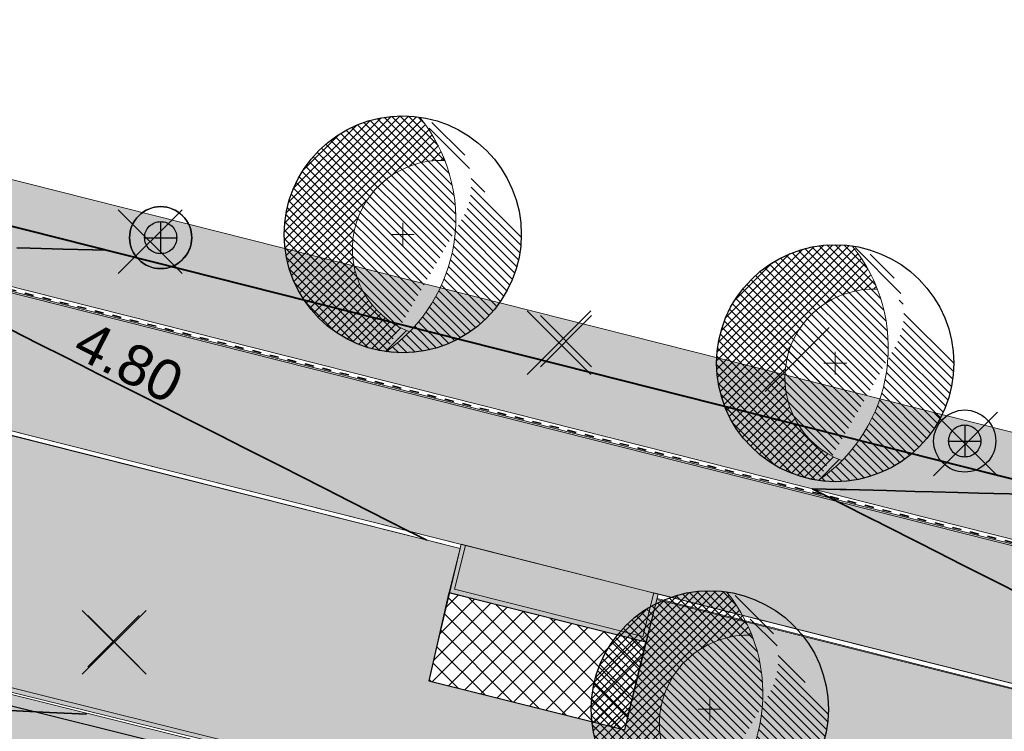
# Model space of a CAD drawing. Header units: metres. Extents: x 538891 to 1080079, y 6588829 to 13178720.
# Tile 241 of 256: x 539701 to 539723, y 6589369 to 6589385. Entities that reach past the tile are written whole.
import ezdxf

# ---------------------------------------------------------------- set-up
doc = ezdxf.new("R2010")
doc.units = ezdxf.units.M
doc.header["$LTSCALE"] = 0.4
doc.linetypes.add('#9_VIA31', pattern=[1, 0.5, -0.5])
doc.layers.add('KOLDE PST', color=7, linetype='Continuous')
doc.styles.add('Swis721 Lt BT', font='swissl.ttf')

# ---------------------------------------------------------------- blocks, each defined once
blk = doc.blocks.new('#9_019061_PP_TL (2D)')
at = {"linetype": 'Continuous', "lineweight": 0, "true_color": 0xd6d6d6}
h = blk.add_hatch(color=254, dxfattribs=at)
h.paths.add_polyline_path([(538956.619, 6589596.418), (538956.399, 6589594.931), (538955.557, 6589591.017), (538954.133, 6589584.398), (538946.055, 6589550.904), (538946.132, 6589549.477), (538946.401, 6589548.074), (538946.857, 6589546.721), (538947.493, 6589545.441), (538948.296, 6589544.26), (538949.252, 6589543.199), (538950.343, 6589542.276), (538951.549, 6589541.511), (538969.575, 6589536.753), (538970.396, 6589536.527), (538971.211, 6589536.284), (538972.021, 6589536.023), (538972.826, 6589535.745), (538973.624, 6589535.451), (538974.416, 6589535.139), (538975.201, 6589534.81), (538975.979, 6589534.465), (538985.315, 6589530.203), (538985.898, 6589529.944), (538986.487, 6589529.698), (538987.081, 6589529.464), (538987.68, 6589529.243), (538988.283, 6589529.035), (538988.891, 6589528.839), (538989.502, 6589528.657), (538990.118, 6589528.487), (539013.921, 6589522.205), (539014.577, 6589522.037), (539015.238, 6589521.891), (539015.904, 6589521.768), (539016.573, 6589521.667), (539017.246, 6589521.589), (539017.92, 6589521.534), (539018.597, 6589521.501), (539019.273, 6589521.492), (539025.962, 6589521.511), (539026.834, 6589521.504), (539027.707, 6589521.478), (539028.578, 6589521.433), (539029.449, 6589521.369), (539030.318, 6589521.285), (539031.184, 6589521.183), (539032.049, 6589521.063), (539032.91, 6589520.923), (539044.818, 6589518.86), (539077.297, 6589513.225), (539077.296, 6589513.225), (539079.024, 6589512.918), (539080.749, 6589512.595), (539082.472, 6589512.256), (539084.191, 6589511.902), (539085.907, 6589511.533), (539087.62, 6589511.149), (539089.329, 6589510.749), (539091.034, 6589510.334), (539276.906, 6589464.221), (539339.994, 6589448.57), (539463.228, 6589417.997), (539592.906, 6589386.497), (539593.492, 6589386.288), (539594.022, 6589385.963), (539594.474, 6589385.536), (539594.828, 6589385.025), (539595.069, 6589384.452), (539595.187, 6589383.841), (539595.176, 6589383.219), (539595.038, 6589382.613), (539593.526, 6589378.182), (539596.74, 6589377.664), (539598.091, 6589381.525), (539598.409, 6589382.215), (539598.853, 6589382.833), (539599.405, 6589383.356), (539600.045, 6589383.765), (539600.751, 6589384.046), (539601.498, 6589384.189), (539602.258, 6589384.188), (539603.005, 6589384.044), (539622.839, 6589379.226), (539623.37, 6589379.093), (539623.9, 6589378.953), (539624.427, 6589378.805), (539624.953, 6589378.65), (539625.476, 6589378.489), (539625.997, 6589378.32), (539626.516, 6589378.144), (539627.032, 6589377.96), (539648.614, 6589370.134), (539669.021, 6589365.177), (539681.019, 6589364.914), (539681.156, 6589364.909), (539681.293, 6589364.901), (539681.429, 6589364.888), (539681.565, 6589364.872), (539681.701, 6589364.852), (539681.836, 6589364.829), (539681.97, 6589364.802), (539682.103, 6589364.771), (539700.86, 6589360.159), (539822.143, 6589329.985), (539839.249, 6589325.729), (539975.191, 6589291.908), (539998.095, 6589286.21), (540004.498, 6589284.617), (540014.909, 6589282.027), (540081.531, 6589265.452), (540091.239, 6589263.039), (540093.086, 6589262.702), (540094.957, 6589262.539), (540096.835, 6589262.552), (540098.704, 6589262.742), (540100.546, 6589263.105), (540102.346, 6589263.64), (540104.088, 6589264.342), (540105.757, 6589265.204), (540119.545, 6589273.167), (540135.021, 6589282.105), (540150.081, 6589290.803), (540150.8, 6589291.121), (540151.567, 6589291.295), (540152.353, 6589291.318), (540153.129, 6589291.189), (540153.866, 6589290.913), (540154.535, 6589290.499), (540155.112, 6589289.965), (540155.575, 6589289.329), (540156.315, 6589288.29), (540147.173, 6589305.886), (540145.5, 6589308.993), (540145.786, 6589308.19), (540145.939, 6589307.352), (540145.956, 6589306.5), (540145.835, 6589305.656), (540145.581, 6589304.843), (540145.199, 6589304.081), (540144.7, 6589303.39), (540144.097, 6589302.789), (540139.373, 6589298.966), (540138.753, 6589298.472), (540138.125, 6589297.988), (540137.49, 6589297.514), (540136.847, 6589297.051), (540136.197, 6589296.597), (540135.54, 6589296.154), (540134.875, 6589295.721), (540134.204, 6589295.299), (540108.475, 6589279.397), (540107.332, 6589278.725), (540106.161, 6589278.104), (540104.963, 6589277.536), (540103.741, 6589277.021), (540102.498, 6589276.561), (540101.236, 6589276.155), (540099.957, 6589275.807), (540098.663, 6589275.515), (540097.17, 6589275.246), (540095.667, 6589275.043), (540094.156, 6589274.907), (540092.641, 6589274.838), (540091.124, 6589274.835), (540089.608, 6589274.9), (540088.097, 6589275.031), (540086.593, 6589275.228), (540086.013, 6589275.334), (540071.045, 6589278.067), (540070.735, 6589278.133), (540045.334, 6589284.453), (540008.507, 6589293.615), (539981.797, 6589300.261), (539962.634, 6589305.028), (539854.991, 6589331.808), (539839.266, 6589335.721), (539795.802, 6589346.534), (539779.961, 6589350.475), (539747.852, 6589358.464), (539745.864, 6589358.958), (539683.743, 6589374.413), (539643.801, 6589384.116), (539626.573, 6589388.301), (539624.471, 6589388.811), (539620.584, 6589389.756), (539620.043, 6589389.891), (539619.504, 6589390.034), (539618.967, 6589390.184), (539618.432, 6589390.342), (539617.899, 6589390.508), (539617.369, 6589390.68), (539616.841, 6589390.861), (539616.316, 6589391.048), (539594.781, 6589398.905), (539574.375, 6589403.862), (539564.616, 6589406.232), (539550.32, 6589406.917), (539550.201, 6589406.924), (539550.082, 6589406.934), (539549.964, 6589406.946), (539549.846, 6589406.962), (539549.728, 6589406.98), (539549.611, 6589407.002), (539549.495, 6589407.026), (539549.379, 6589407.052), (539480.217, 6589423.853), (539479.286, 6589424.179), (539478.438, 6589424.681), (539477.705, 6589425.34), (539477.115, 6589426.131), (539476.692, 6589427.021), (539476.451, 6589427.978), (539476.404, 6589428.963), (539476.55, 6589429.938), (539476.921, 6589431.417), (539476.937, 6589431.486), (539476.954, 6589431.554), (539476.971, 6589431.622), (539476.989, 6589431.69), (539477.007, 6589431.758), (539477.025, 6589431.826), (539477.044, 6589431.894), (539477.062, 6589431.962), (539470.257, 6589433.641), (539470.218, 6589433.48), (539469.749, 6589431.55), (539469.425, 6589430.622), (539468.924, 6589429.776), (539468.268, 6589429.044), (539467.481, 6589428.454), (539466.594, 6589428.03), (539465.642, 6589427.787), (539464.66, 6589427.736), (539463.687, 6589427.878), (539425.886, 6589437.255), (539382.408, 6589445.676), (539380.499, 6589446.052), (539378.593, 6589446.44), (539376.689, 6589446.841), (539374.788, 6589447.254), (539372.89, 6589447.68), (539370.994, 6589448.117), (539369.102, 6589448.568), (539367.212, 6589449.03), (539341.679, 6589455.364), (539278.592, 6589471.015), (539243.813, 6589479.643), (539240.016, 6589480.586), (539092.72, 6589517.128), (539090.954, 6589517.558), (539089.184, 6589517.972), (539087.41, 6589518.37), (539085.633, 6589518.752), (539083.852, 6589519.119), (539082.069, 6589519.469), (539080.282, 6589519.804), (539078.492, 6589520.122), (539055.024, 6589524.192), (539045.026, 6589525.939), (539044.509, 6589526.046), (539043.994, 6589526.159), (539043.481, 6589526.279), (539042.969, 6589526.406), (539042.459, 6589526.54), (539041.95, 6589526.68), (539041.444, 6589526.827), (539040.939, 6589526.981), (539020.283, 6589533.423), (539020.124, 6589533.472), (539019.966, 6589533.52), (539019.806, 6589533.567), (539019.647, 6589533.614), (539019.487, 6589533.659), (539019.327, 6589533.704), (539019.167, 6589533.748), (539019.007, 6589533.79), (539001.446, 6589538.425), (539000.921, 6589538.556), (539000.392, 6589538.673), (538999.861, 6589538.775), (538999.327, 6589538.863), (538998.79, 6589538.937), (538998.252, 6589538.996), (538997.713, 6589539.04), (538997.172, 6589539.07), (538990.901, 6589539.331), (538989.82, 6589539.39), (538988.74, 6589539.479), (538987.664, 6589539.597), (538986.592, 6589539.744), (538985.523, 6589539.92), (538984.46, 6589540.125), (538983.403, 6589540.358), (538982.352, 6589540.621), (538976.477, 6589542.171), (538972.357, 6589543.376), (538966.367, 6589545.17), (538965.446, 6589545.541), (538964.553, 6589545.974), (538963.693, 6589546.469), (538962.869, 6589547.022), (538962.085, 6589547.631), (538961.346, 6589548.293), (538960.654, 6589549.004), (538960.014, 6589549.763), (538959.541, 6589550.426), (538959.111, 6589551.118), (538958.725, 6589551.837), (538958.386, 6589552.578), (538958.095, 6589553.339), (538957.853, 6589554.117), (538957.66, 6589554.909), (538957.518, 6589555.711), (538957.352, 6589556.833), (538957.228, 6589557.96), (538957.145, 6589559.091), (538957.105, 6589560.224), (538957.106, 6589561.358), (538957.15, 6589562.491), (538957.235, 6589563.621), (538957.363, 6589564.748), (538957.418, 6589565.229), (538957.476, 6589565.71), (538957.537, 6589566.19), (538957.6, 6589566.67), (538957.666, 6589567.15), (538957.735, 6589567.629), (538957.806, 6589568.108), (538957.881, 6589568.587), (538959.079, 6589575.298), (538962.064, 6589589.129), (538963.31, 6589594.998), (538960.215, 6589595.655)])
h.paths.add_polyline_path([(540045.416, 6589280.49), (540045.226, 6589280.442), (540045.049, 6589280.358), (540044.892, 6589280.241), (540044.76, 6589280.095), (540044.66, 6589279.927), (540044.594, 6589279.742), (540044.546, 6589279.548), (540044.517, 6589279.354), (540044.527, 6589279.159), (540044.575, 6589278.968), (540044.659, 6589278.791), (540044.776, 6589278.634), (540044.922, 6589278.503), (540045.09, 6589278.402), (540045.275, 6589278.336), (540051.097, 6589276.888), (540051.291, 6589276.859), (540051.487, 6589276.869), (540051.677, 6589276.917), (540051.854, 6589277.001), (540052.012, 6589277.118), (540052.143, 6589277.264), (540052.244, 6589277.432), (540052.309, 6589277.617), (540052.358, 6589277.811), (540052.386, 6589278.005), (540052.376, 6589278.201), (540052.328, 6589278.391), (540052.244, 6589278.568), (540052.127, 6589278.725), (540051.982, 6589278.857), (540051.813, 6589278.957), (540051.629, 6589279.023), (540045.806, 6589280.471), (540045.612, 6589280.5)])
h.paths.add_polyline_path([(540147.292, 6589298.631), (540147.101, 6589298.587), (540146.923, 6589298.506), (540141.727, 6589295.505), (540141.568, 6589295.391), (540141.434, 6589295.248), (540141.33, 6589295.081), (540141.261, 6589294.898), (540141.229, 6589294.704), (540141.236, 6589294.508), (540141.28, 6589294.317), (540141.361, 6589294.139), (540141.475, 6589293.98), (540141.618, 6589293.846), (540141.785, 6589293.742), (540141.968, 6589293.673), (540142.162, 6589293.641), (540142.358, 6589293.648), (540142.549, 6589293.692), (540142.727, 6589293.773), (540147.923, 6589296.774), (540148.082, 6589296.888), (540148.216, 6589297.031), (540148.32, 6589297.198), (540148.389, 6589297.381), (540148.421, 6589297.575), (540148.414, 6589297.77), (540148.37, 6589297.961), (540148.289, 6589298.14), (540148.174, 6589298.299), (540148.031, 6589298.433), (540147.865, 6589298.537), (540147.681, 6589298.606), (540147.488, 6589298.638)])
h.paths.add_polyline_path([(539856.185, 6589327.595), (539856.05, 6589327.565), (539855.923, 6589327.511), (539855.808, 6589327.435), (539855.709, 6589327.338), (539855.629, 6589327.225), (539855.571, 6589327.1), (539855.538, 6589326.966), (539855.529, 6589326.828), (539855.546, 6589326.691), (539855.588, 6589326.559), (539855.653, 6589326.437), (539855.74, 6589326.329), (539855.845, 6589326.239), (539855.965, 6589326.17), (539856.696, 6589325.841), (539857.433, 6589325.526), (539858.176, 6589325.226), (539858.925, 6589324.94), (539859.68, 6589324.668), (539860.439, 6589324.411), (539861.203, 6589324.168), (539861.972, 6589323.94), (539925.828, 6589308.054), (539926.022, 6589308.025), (539926.217, 6589308.035), (539926.407, 6589308.083), (539926.585, 6589308.167), (539926.742, 6589308.284), (539926.873, 6589308.43), (539926.974, 6589308.598), (539927.04, 6589308.783), (539927.088, 6589308.977), (539927.116, 6589309.171), (539927.106, 6589309.367), (539927.058, 6589309.557), (539926.974, 6589309.734), (539926.857, 6589309.891), (539926.712, 6589310.022), (539926.543, 6589310.123), (539926.359, 6589310.189), (539856.46, 6589327.579), (539856.323, 6589327.6)])
h.paths.add_polyline_path([(539798.462, 6589341.956), (539798.327, 6589341.926), (539798.2, 6589341.872), (539798.085, 6589341.795), (539797.986, 6589341.699), (539797.906, 6589341.586), (539797.849, 6589341.461), (539797.815, 6589341.327), (539797.806, 6589341.189), (539797.823, 6589341.051), (539797.865, 6589340.92), (539797.931, 6589340.798), (539798.017, 6589340.69), (539798.122, 6589340.6), (539798.242, 6589340.531), (539798.973, 6589340.202), (539799.71, 6589339.887), (539800.454, 6589339.587), (539801.203, 6589339.3), (539801.957, 6589339.029), (539802.716, 6589338.771), (539803.481, 6589338.529), (539804.249, 6589338.301), (539819.106, 6589334.605), (539819.32, 6589334.574), (539819.535, 6589334.585), (539819.744, 6589334.637), (539819.939, 6589334.73), (539820.112, 6589334.859), (539820.257, 6589335.019), (539820.367, 6589335.204), (539820.439, 6589335.407), (539820.471, 6589335.62), (539820.46, 6589335.836), (539820.407, 6589336.045), (539820.315, 6589336.239), (539820.186, 6589336.412), (539820.026, 6589336.557), (539819.841, 6589336.668), (539819.638, 6589336.74), (539798.737, 6589341.94), (539798.601, 6589341.961)])
h.paths.add_polyline_path([(539755.286, 6589352.671), (539755.096, 6589352.623), (539754.919, 6589352.539), (539754.762, 6589352.422), (539754.63, 6589352.277), (539754.53, 6589352.109), (539754.464, 6589351.924), (539754.416, 6589351.73), (539754.387, 6589351.536), (539754.397, 6589351.34), (539754.445, 6589351.15), (539754.529, 6589350.973), (539754.646, 6589350.816), (539754.792, 6589350.684), (539754.96, 6589350.584), (539755.145, 6589350.518), (539760.967, 6589349.069), (539761.161, 6589349.041), (539761.357, 6589349.051), (539761.547, 6589349.099), (539761.724, 6589349.183), (539761.881, 6589349.3), (539762.013, 6589349.445), (539762.113, 6589349.614), (539762.179, 6589349.798), (539762.227, 6589349.992), (539762.256, 6589350.186), (539762.246, 6589350.382), (539762.198, 6589350.572), (539762.114, 6589350.749), (539761.997, 6589350.907), (539761.851, 6589351.038), (539761.683, 6589351.138), (539761.498, 6589351.204), (539755.676, 6589352.653), (539755.482, 6589352.681)])
h.paths.add_polyline_path([(539642.542, 6589380.476), (539642.333, 6589380.422), (539642.139, 6589380.329), (539641.967, 6589380.199), (539641.823, 6589380.038), (539641.714, 6589379.853), (539641.642, 6589379.649), (539641.612, 6589379.436), (539641.624, 6589379.22), (539641.678, 6589379.011), (539641.772, 6589378.817), (539641.902, 6589378.645), (539642.062, 6589378.501), (539642.248, 6589378.392), (539642.452, 6589378.321), (539681.41, 6589368.857), (539681.548, 6589368.837), (539681.688, 6589368.843), (539681.825, 6589368.874), (539681.953, 6589368.931), (539682.068, 6589369.01), (539682.166, 6589369.11), (539682.245, 6589369.226), (539682.3, 6589369.354), (539682.331, 6589369.491), (539682.336, 6589369.631), (539682.314, 6589369.769), (539682.268, 6589369.901), (539682.197, 6589370.022), (539682.106, 6589370.128), (539681.996, 6589370.215), (539681.872, 6589370.28), (539680.245, 6589370.933), (539679.455, 6589371.235), (539678.659, 6589371.524), (539677.858, 6589371.799), (539677.053, 6589372.061), (539676.244, 6589372.31), (539675.43, 6589372.544), (539674.613, 6589372.765), (539673.792, 6589372.971), (539642.971, 6589380.458), (539642.757, 6589380.488)])
h.paths.add_polyline_path([(539565.669, 6589399.152), (539565.501, 6589399.089), (539565.354, 6589398.987), (539565.236, 6589398.853), (539565.155, 6589398.694), (539565.114, 6589398.52), (539565.116, 6589398.341), (539565.128, 6589398.247), (539565.153, 6589398.156), (539565.189, 6589398.068), (539565.237, 6589397.986), (539565.296, 6589397.912), (539565.364, 6589397.846), (539565.44, 6589397.79), (539565.524, 6589397.744), (539566.236, 6589397.414), (539566.957, 6589397.101), (539567.684, 6589396.804), (539568.418, 6589396.524), (539569.158, 6589396.261), (539569.905, 6589396.016), (539570.656, 6589395.788), (539571.413, 6589395.577), (539624.038, 6589382.793), (539624.232, 6589382.766), (539624.428, 6589382.777), (539624.618, 6589382.826), (539624.794, 6589382.911), (539624.951, 6589383.029), (539625.081, 6589383.175), (539625.181, 6589383.344), (539625.246, 6589383.529), (539625.293, 6589383.724), (539625.32, 6589383.918), (539625.309, 6589384.113), (539625.26, 6589384.303), (539625.175, 6589384.48), (539625.057, 6589384.636), (539624.911, 6589384.767), (539624.742, 6589384.867), (539624.557, 6589384.931), (539566.023, 6589399.15), (539565.846, 6589399.173)])
h.paths.add_polyline_path([(539480.808, 6589419.797), (539480.673, 6589419.766), (539480.545, 6589419.711), (539480.43, 6589419.633), (539480.332, 6589419.535), (539480.253, 6589419.42), (539480.197, 6589419.293), (539480.165, 6589419.158), (539480.158, 6589419.019), (539480.177, 6589418.881), (539480.222, 6589418.75), (539480.29, 6589418.628), (539480.379, 6589418.522), (539480.486, 6589418.433), (539480.608, 6589418.366), (539481.431, 6589418.017), (539482.26, 6589417.682), (539483.095, 6589417.363), (539483.935, 6589417.059), (539484.781, 6589416.77), (539485.633, 6589416.497), (539486.489, 6589416.239), (539487.349, 6589415.997), (539515.455, 6589409.17), (539515.669, 6589409.14), (539515.884, 6589409.152), (539516.093, 6589409.206), (539516.287, 6589409.299), (539516.46, 6589409.429), (539516.603, 6589409.59), (539516.713, 6589409.775), (539516.784, 6589409.979), (539516.814, 6589410.192), (539516.802, 6589410.408), (539516.748, 6589410.617), (539516.654, 6589410.811), (539516.525, 6589410.983), (539516.364, 6589411.127), (539516.178, 6589411.236), (539515.975, 6589411.307), (539481.084, 6589419.783), (539480.947, 6589419.803)])
h.paths.add_polyline_path([(539411.518, 6589436.162), (539411.379, 6589436.121), (539411.251, 6589436.053), (539411.138, 6589435.963), (539411.045, 6589435.852), (539410.975, 6589435.726), (539410.93, 6589435.588), (539410.913, 6589435.444), (539410.924, 6589435.3), (539410.961, 6589435.161), (539411.026, 6589435.031), (539411.113, 6589434.916), (539411.221, 6589434.82), (539411.346, 6589434.747), (539411.482, 6589434.698), (539424.542, 6589431.459), (539429.395, 6589430.255), (539429.589, 6589430.226), (539429.785, 6589430.236), (539429.975, 6589430.284), (539430.152, 6589430.369), (539430.309, 6589430.486), (539430.44, 6589430.631), (539430.541, 6589430.8), (539430.606, 6589430.984), (539430.654, 6589431.178), (539430.682, 6589431.373), (539430.672, 6589431.568), (539430.624, 6589431.759), (539430.54, 6589431.936), (539430.423, 6589432.093), (539430.278, 6589432.225), (539430.11, 6589432.326), (539429.925, 6589432.392), (539425.084, 6589433.591), (539411.805, 6589436.163), (539411.661, 6589436.176)])
at = {"linetype": 'Continuous', "lineweight": 0, "true_color": 0xffdf7f}
blk.add_hatch(color=41, dxfattribs=at).paths.add_polyline_path([(540078.003, 6589286.742), (539977.647, 6589311.778), (539969.908, 6589313.555), (539852.414, 6589342.431), (539846.47, 6589343.924), (539792.574, 6589357.385), (539787.216, 6589358.722), (539640.499, 6589395.8), (539628.265, 6589398.679), (539563.853, 6589414.964), (539555.977, 6589416.819), (539478.729, 6589436.237), (539478.412, 6589434.976), (539555.642, 6589415.563), (539563.534, 6589413.704), (539630.826, 6589396.691), (539632.563, 6589396.291), (539640.055, 6589394.571), (539786.85, 6589357.474), (539792.259, 6589356.124), (539846.155, 6589342.663), (539852.104, 6589341.168), (539969.597, 6589312.292), (539977.344, 6589310.514), (540019.725, 6589299.941), (540032.932, 6589296.647), (540077.689, 6589285.481), (540077.696, 6589285.479)])
at = {"linetype": 'Continuous', "lineweight": 0, "true_color": 0xadadad}
h = blk.add_hatch(color=253, dxfattribs=at)
edge = h.paths.add_edge_path()
edge.add_line((539477.763, 6589431.943), (539486.257, 6589429.808))
edge.add_line((539486.257, 6589429.808), (539486.111, 6589429.226))
edge.add_line((539486.111, 6589429.226), (539487.565, 6589428.86))
edge.add_line((539487.565, 6589428.86), (539487.712, 6589429.442))
edge.add_line((539487.712, 6589429.442), (539555.659, 6589412.363))
edge.add_line((539555.659, 6589412.363), (539562.756, 6589410.649))
edge.add_line((539562.756, 6589410.649), (539566.807, 6589409.679))
edge.add_line((539566.807, 6589409.679), (539620.112, 6589396.202))
edge.add_arc((539619.597, 6589394.166), 2.1, -13.6535, 75.8113, ccw=False)
edge.add_line((539621.638, 6589393.67), (539620.716, 6589389.878))
edge.add_line((539620.716, 6589389.878), (539624.409, 6589388.981))
edge.add_line((539624.409, 6589388.981), (539625.313, 6589392.701))
edge.add_arc((539627.353, 6589392.205), 2.1, 75.8112, 166.3466, ccw=False)
edge.add_line((539627.868, 6589394.241), (539632.602, 6589393.044))
edge.add_line((539632.602, 6589393.044), (539643.072, 6589390.611))
edge.add_line((539643.072, 6589390.611), (539786.037, 6589354.482))
edge.add_line((539786.037, 6589354.482), (539792.301, 6589352.918))
edge.add_line((539792.301, 6589352.918), (539845.344, 6589339.67))
edge.add_line((539845.344, 6589339.67), (539851.412, 6589338.146))
edge.add_line((539851.412, 6589338.146), (539860.749, 6589335.851))
edge.add_line((539860.749, 6589335.851), (539968.699, 6589309.321))
edge.add_line((539968.699, 6589309.321), (539969.227, 6589309.197))
edge.add_line((539969.227, 6589309.197), (539974.974, 6589307.85))
edge.add_line((539974.974, 6589307.85), (539975.888, 6589307.636))
edge.add_line((539975.888, 6589307.636), (539978.942, 6589306.92))
edge.add_line((539978.942, 6589306.92), (540047.125, 6589289.911))
edge.add_arc((540046.617, 6589287.873), 2.1, -13.971, 75.9922, ccw=False)
edge.add_line((540048.655, 6589287.366), (540047.815, 6589283.99))
edge.add_line((540047.815, 6589283.99), (540051.503, 6589283.073))
edge.add_line((540051.503, 6589283.073), (540052.341, 6589286.444))
edge.add_arc((540054.379, 6589285.937), 2.1, 75.9922, 166.029, ccw=False)
edge.add_line((540054.887, 6589287.974), (540076.817, 6589282.503))
edge.add_line((540076.817, 6589282.503), (540083.44, 6589280.809))
edge.add_line((540083.44, 6589280.809), (540088.494, 6589279.535))
edge.add_arc((540094.458, 6589303.195), 24.4, 255.8537, 302.8232)
edge.add_line((540107.684, 6589282.691), (540136.951, 6589301.569))
edge.add_arc((540138.089, 6589299.804), 2.1, 48.2667, 122.8232, ccw=False)
edge.add_line((540139.487, 6589301.372), (540137.771, 6589305.668))
edge.add_line((540137.771, 6589305.668), (540106.057, 6589285.212))
edge.add_arc((540094.458, 6589303.195), 21.4, 255.8537, 302.8232, ccw=False)
edge.add_line((540089.227, 6589282.444), (540083.948, 6589283.775))
edge.add_line((540083.948, 6589283.775), (540077.664, 6589285.384))
edge.add_line((540077.664, 6589285.384), (540032.908, 6589296.55))
edge.add_line((540032.908, 6589296.55), (540019.7, 6589299.844))
edge.add_line((540019.7, 6589299.844), (539977.321, 6589310.417))
edge.add_line((539977.321, 6589310.417), (539969.574, 6589312.195))
edge.add_line((539969.574, 6589312.195), (539852.079, 6589341.071))
edge.add_line((539852.079, 6589341.071), (539846.13, 6589342.566))
edge.add_line((539846.13, 6589342.566), (539792.234, 6589356.027))
edge.add_line((539792.234, 6589356.027), (539786.826, 6589357.377))
edge.add_line((539786.826, 6589357.377), (539640.031, 6589394.474))
edge.add_line((539640.031, 6589394.474), (539632.54, 6589396.194))
edge.add_line((539632.54, 6589396.194), (539630.802, 6589396.594))
edge.add_line((539630.802, 6589396.594), (539563.511, 6589413.607))
edge.add_line((539563.511, 6589413.607), (539555.618, 6589415.466))
edge.add_line((539555.618, 6589415.466), (539478.485, 6589434.855))
edge.add_line((539478.485, 6589434.855), (539477.763, 6589431.943))
blk.add_hatch(color=253, dxfattribs=at).paths.add_polyline_path([(539715.038, 6589372.424), (539714.769, 6589371.358), (539710.406, 6589372.46), (539710.676, 6589373.527)])
at = {"color": 5, "linetype": 'Continuous', "lineweight": 40, "true_color": 0x0000ff}
blk.add_line((539684.408, 6589384.703), (539738.251, 6589371.096), dxfattribs=at)
at = {"color": 1, "linetype": 'Continuous', "lineweight": 9, "true_color": 0xff0000, "flags": 128}
for points in [[(539480.217, 6589423.853), (539549.379, 6589407.052, 0.414214), (539555.418, 6589410.731), (539555.77, 6589412.182), (539562.575, 6589410.538), (539562.409, 6589409.856, 0.414214), (539564.616, 6589406.232), (539594.781, 6589398.905), (539616.316, 6589391.048, 0.027891), (539620.584, 6589389.756), (539626.573, 6589388.301, 0.4673), (539632.744, 6589392.857), (539640.261, 6589391.107), (539640.045, 6589389.773, 0.391591), (539643.801, 6589384.116), (539683.743, 6589374.413), (539745.864, 6589358.958), (539747.852, 6589358.464), (539779.961, 6589350.475, 0.414214)], [(539480.252, 6589423.998), (539549.414, 6589407.198, 0.414214), (539555.272, 6589410.766), (539555.659, 6589412.363), (539562.756, 6589410.649), (539562.554, 6589409.82, 0.414214), (539564.651, 6589406.378), (539594.825, 6589399.049), (539616.367, 6589391.189, 0.027891), (539620.619, 6589389.901), (539626.608, 6589388.446, 0.478541), (539632.602, 6589393.044), (539640.431, 6589391.222), (539640.193, 6589389.749, 0.391591), (539643.836, 6589384.262), (539683.779, 6589374.559), (539745.849, 6589359.117), (539747.939, 6589358.596), (539779.997, 6589350.621, 0.414214)]]:
    blk.add_lwpolyline(points, format="xyb", dxfattribs=at)
at = {"color": 26, "linetype": 'Continuous', "lineweight": 9, "true_color": 0x7f1f00, "flags": 128}
for points in [[(539478.378, 6589434.84), (539555.609, 6589415.427), (539563.501, 6589413.568), (539630.793, 6589396.555), (539632.531, 6589396.155), (539640.022, 6589394.435), (539786.816, 6589357.338), (539792.225, 6589355.988), (539846.121, 6589342.527), (539852.07, 6589341.033), (539969.565, 6589312.156), (539977.312, 6589310.378), (540019.691, 6589299.806), (540032.898, 6589296.511), (540077.654, 6589285.345), (540083.938, 6589283.736), (540089.218, 6589282.406, 0.207862), (540106.079, 6589285.178), (540137.895, 6589305.701)], [(539478.412, 6589434.976), (539555.642, 6589415.563), (539563.534, 6589413.704), (539630.826, 6589396.691), (539632.563, 6589396.291), (539640.055, 6589394.571), (539786.85, 6589357.474), (539792.259, 6589356.124), (539846.155, 6589342.663), (539852.104, 6589341.168), (539969.597, 6589312.292), (539977.344, 6589310.514), (540019.725, 6589299.941), (540032.932, 6589296.647), (540077.689, 6589285.481), (540083.973, 6589283.872), (540089.252, 6589282.541, 0.207862), (540106.003, 6589285.296), (540137.819, 6589305.818)]]:
    blk.add_lwpolyline(points, format="xyb", dxfattribs=at)
at = {"color": 26, "linetype": '#9_VIA31', "lineweight": 35, "true_color": 0x7f1f00, "flags": 128}
blk.add_lwpolyline([(538967.148, 6589597.12), (538965.773, 6589591.531), (538963.436, 6589580.669, 0.090401), (538963.194, 6589573.008), (538965.83, 6589555.415, 0.276139), (538973.235, 6589546.397), (538977.322, 6589545.185), (538983.151, 6589543.647, 0.054191), (538991.031, 6589542.458), (538997.302, 6589542.197, -0.05419), (539002.245, 6589541.451), (539020.515, 6589536.63), (539037.121, 6589531.45, 0.091075), (539048.373, 6589530.086), (539075.144, 6589531.72, -0.076752), (539091.29, 6589530.226), (539160.926, 6589512.781), (539209.534, 6589500.512), (539288.549, 6589480.453, 0.019126), (539291.643, 6589479.792), (539316.116, 6589475.538), (539397.213, 6589455.141), (539432.331, 6589446.274), (539471.482, 6589436.614), (539478.395, 6589434.908), (539555.625, 6589415.495), (539563.518, 6589413.636), (539630.809, 6589396.623), (539632.547, 6589396.223), (539640.038, 6589394.503), (539786.833, 6589357.406), (539792.242, 6589356.056), (539846.138, 6589342.595), (539852.087, 6589341.1), (539969.581, 6589312.224), (539977.328, 6589310.446), (540019.708, 6589299.874), (540032.915, 6589296.579), (540077.671, 6589285.413), (540083.955, 6589283.804), (540089.235, 6589282.474, 0.207862), (540106.041, 6589285.237), (540137.857, 6589305.759)], format="xyb", dxfattribs=at)
at = {"color": 41, "linetype": 'Continuous', "lineweight": 9, "true_color": 0xffdf7f, "flags": 128}
for points in [[(539787.216, 6589358.722), (539640.499, 6589395.8), (539628.265, 6589398.679), (539563.853, 6589414.964), (539555.977, 6589416.819), (539478.729, 6589436.237)], [(539478.412, 6589434.976), (539555.642, 6589415.563), (539563.534, 6589413.704), (539630.826, 6589396.691), (539632.563, 6589396.291), (539640.055, 6589394.571), (539786.85, 6589357.474)]]:
    blk.add_lwpolyline(points, dxfattribs=at)
at = {"color": 251, "linetype": 'Continuous', "lineweight": 9, "true_color": 0x5b5b5b, "flags": 128}
blk.add_lwpolyline([(539487.712, 6589429.442), (539555.659, 6589412.363), (539562.756, 6589410.649), (539566.807, 6589409.679), (539620.112, 6589396.202, -0.41148), (539621.638, 6589393.67), (539620.716, 6589389.878), (539624.409, 6589388.981), (539625.313, 6589392.701, -0.416953), (539627.868, 6589394.241), (539632.602, 6589393.044), (539643.072, 6589390.611), (539786.037, 6589354.482)], format="xyb", dxfattribs=at)
blk.add_lwpolyline([(539786.826, 6589357.377), (539640.031, 6589394.474), (539632.54, 6589396.194), (539630.802, 6589396.594), (539563.511, 6589413.607), (539555.618, 6589415.466), (539478.485, 6589434.855)], dxfattribs=at)
at = {"color": 144, "linetype": 'Continuous', "lineweight": 9, "true_color": 0x007299, "flags": 128}
for points in [[(539757.588, 6589356.196), (539758.364, 6589359.317, 0.413133), (539756.914, 6589361.739), (539715.014, 6589372.327), (539714.769, 6589371.358), (539710.406, 6589372.46), (539710.651, 6589373.43), (539643.048, 6589390.514), (539640.415, 6589391.123)], [(539757.685, 6589356.172), (539758.461, 6589359.293, 0.413133), (539756.938, 6589361.836), (539714.941, 6589372.449), (539714.696, 6589371.479), (539710.527, 6589372.533), (539710.772, 6589373.502), (539643.072, 6589390.611), (539640.431, 6589391.222)]]:
    blk.add_lwpolyline(points, format="xyb", dxfattribs=at)
at = {"color": 5, "linetype": 'Continuous', "lineweight": 35, "true_color": 0x0000ff, "flags": 128}
for points in [[(539702.833, 6589380.047), (539701.855, 6589380.073), (539701.126, 6589380.092), (539700.83, 6589380.099)], [(539700.673, 6589378.298), (539701.323, 6589377.968), (539701.888, 6589377.682), (539702.237, 6589377.505), (539702.64, 6589377.301), (539703.152, 6589377.042), (539703.596, 6589376.817), (539704.066, 6589376.579), (539704.607, 6589376.305), (539704.981, 6589376.116), (539705.305, 6589375.951), (539705.895, 6589375.652), (539706.574, 6589375.308), (539706.809, 6589375.189), (539707.013, 6589375.086), (539707.724, 6589374.726), (539707.868, 6589374.653), (539708.638, 6589374.263), (539709.525, 6589373.813), (539709.552, 6589373.799), (539709.576, 6589373.787), (539709.915, 6589373.616)], [(539723.172, 6589374.635), (539722.476, 6589374.654), (539722.148, 6589374.662), (539721.682, 6589374.674), (539721.123, 6589374.689), (539720.729, 6589374.699), (539720.098, 6589374.716), (539719.204, 6589374.739), (539719.074, 6589374.743), (539718.453, 6589374.759), (539718.97, 6589374.497), (539719.007, 6589374.478), (539719.825, 6589374.064), (539719.921, 6589374.015), (539720.032, 6589373.959), (539720.836, 6589373.552), (539721.533, 6589373.198), (539721.75, 6589373.088), (539721.999, 6589372.962), (539722.664, 6589372.625), (539723.242, 6589372.333)], [(539702.375, 6589369.757), (539701.555, 6589369.798), (539698.909, 6589369.927)]]:
    blk.add_lwpolyline(points, dxfattribs=at)
at = {"color": 251, "linetype": 'Continuous', "lineweight": 9, "true_color": 0x5b5b5b, "flags": 128}
blk.add_lwpolyline([(539715.038, 6589372.424), (539714.769, 6589371.358), (539710.406, 6589372.46), (539710.676, 6589373.527)], close=True, dxfattribs=at)
at = {"color": 5, "true_color": 0x0000ff, "insert": (539703.103, 6589377.162), "char_height": 0.9, "attachment_point": 8, "rotation": 333.1335, "line_spacing_factor": 1.004016, "style": 'Swis721 Lt BT'}
blk.add_mtext('4.80', dxfattribs=at)
blk = doc.blocks.new('KOLDE PST TL')
at = {"color": 7}
blk.add_blockref('#9_019061_PP_TL (2D)', (0, 0), dxfattribs=at)
blk = doc.blocks.new('#13_Kolde pst HP -xref$0$likvideeritav')
at = {"color": 1, "linetype": 'Continuous', "lineweight": 25, "true_color": 0xff0000}
for p, q in [((0.707, -0.707), (-0.707, 0.707)), ((0.707, 0.707), (-0.707, -0.707))]:
    blk.add_line(p, q, dxfattribs=at)
blk = doc.blocks.new('#13_Kolde pst HP -xref$0$puu 26')
at = {"linetype": 'Continuous', "lineweight": 5, "true_color": 0x5ec967}
h = blk.add_hatch(dxfattribs=at)
h.set_pattern_fill('#13_ANSI31', color=93, style=0, pattern_type=2)
h.set_pattern_definition([(135, (-218818.79068, -2639434.54431), (-0.0942926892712, -0.0942926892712), [])])
edge = h.paths.add_edge_path()
edge.add_arc((547044.584, 6598586.707), 3.57, -55.6186, 39.1739, ccw=False)
edge.add_line((547046.6, 6598583.76), (547048.295, 6598586.71))
edge.add_arc((547046.977, 6598587.468), 1.521, 330.115, 450)
edge.add_arc((547046.977, 6598586.361), 2.628, 90, 180)
edge.add_arc((547046.977, 6598586.361), 2.628, 180, 270)
edge.add_arc((547046.977, 6598586.361), 2.628, 270, 360)
edge.add_line((547049.605, 6598586.361), (547047.351, 6598588.962))
at = {"linetype": 'Continuous', "lineweight": 5, "true_color": 0x00cc66}
h = blk.add_hatch(dxfattribs=at)
h.set_pattern_fill('#13_ANSI31_1', color=112, style=0, pattern_type=2)
h.set_pattern_definition([(45, (-218818.79068, -2639434.54431), (-0.0942926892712, 0.0942926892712), [])])
edge = h.paths.add_edge_path()
edge.add_arc((547044.584, 6598586.707), 3.57, 21.2491, 39.1739)
edge.add_arc((547046.977, 6598586.361), 2.628, 81.8007, 180)
edge.add_arc((547046.977, 6598586.361), 2.628, 180, 261.7546)
edge.add_arc((547044.584, 6598586.707), 3.57, 304.3814, 315.4139)
edge.add_arc((547047.826, 6598586.037), 1.965, 168.3315, 249.1605, ccw=False)
edge.add_arc((547047.826, 6598586.037), 1.965, 87.5025, 168.3315, ccw=False)
at = {"color": 114, "linetype": 'Continuous', "lineweight": 5, "true_color": 0x00994c}
for p, q in [((547046.977, 6598586.107), (547046.977, 6598586.615)), ((547046.723, 6598586.361), (547047.231, 6598586.361))]:
    blk.add_line(p, q, dxfattribs=at)
at = {"color": 13, "linetype": 'Continuous', "lineweight": 30, "true_color": 0xd8524f, "flags": 128}
blk.add_lwpolyline([(547049.605, 6598586.361), (547049.592, 6598586.103), (547049.554, 6598585.848), (547049.491, 6598585.598), (547049.405, 6598585.355), (547049.294, 6598585.122), (547049.162, 6598584.901), (547049.008, 6598584.694), (547048.835, 6598584.503), (547048.644, 6598584.329), (547048.437, 6598584.176), (547048.215, 6598584.043), (547047.982, 6598583.933), (547047.74, 6598583.846), (547047.489, 6598583.783), (547047.234, 6598583.746), (547046.977, 6598583.733), (547046.719, 6598583.746), (547046.464, 6598583.783), (547046.214, 6598583.846), (547045.971, 6598583.933), (547045.738, 6598584.043), (547045.517, 6598584.176), (547045.31, 6598584.329), (547045.118, 6598584.503), (547044.945, 6598584.694), (547044.792, 6598584.901), (547044.659, 6598585.122), (547044.549, 6598585.355), (547044.462, 6598585.598), (547044.399, 6598585.848), (547044.361, 6598586.103), (547044.349, 6598586.361), (547044.361, 6598586.618), (547044.399, 6598586.873), (547044.462, 6598587.124), (547044.549, 6598587.366), (547044.659, 6598587.6), (547044.792, 6598587.821), (547044.945, 6598588.028), (547045.118, 6598588.219), (547045.31, 6598588.392), (547045.517, 6598588.546), (547045.738, 6598588.678), (547045.971, 6598588.789), (547046.214, 6598588.876), (547046.464, 6598588.938), (547046.719, 6598588.976), (547046.977, 6598588.989), (547047.234, 6598588.976), (547047.489, 6598588.938), (547047.74, 6598588.876), (547047.982, 6598588.789), (547048.215, 6598588.678), (547048.437, 6598588.546), (547048.644, 6598588.392), (547048.835, 6598588.219), (547049.008, 6598588.028), (547049.162, 6598587.821), (547049.294, 6598587.6), (547049.405, 6598587.366), (547049.491, 6598587.124), (547049.554, 6598586.873), (547049.592, 6598586.618)], close=True, dxfattribs=at)
at = {"color": 112, "linetype": 'Continuous', "lineweight": 5, "true_color": 0x00cc66, "flags": 128}
for points in [[(547046.6, 6598583.76, 0.209805), (547048.117, 6598586.196, 0.209805), (547047.351, 6598588.962)], [(547047.911, 6598588.001, 0.368072), (547045.901, 6598586.435, 0.368072), (547047.126, 6598584.2)]]:
    blk.add_lwpolyline(points, format="xyb", dxfattribs=at)
blk = doc.blocks.new('#13_KOLDE TAIM (2D)')
at = {"linetype": 'Continuous', "lineweight": 0, "true_color": 0xc4f877}
for points in [[(539747.803, 6589358.776), (539747.939, 6589358.596), (539757.588, 6589356.196), (539758.364, 6589359.317), (539758.417, 6589359.642), (539758.365, 6589360.28), (539758.084, 6589360.914), (539757.792, 6589361.258), (539757.549, 6589361.453), (539757.016, 6589361.71), (539715.008, 6589372.302), (539714.303, 6589369.413), (539709.955, 6589370.497), (539710.651, 6589373.43), (539640.415, 6589391.123), (539640.193, 6589389.749), (539640.141, 6589388.657), (539640.331, 6589387.597), (539640.574, 6589386.949), (539640.839, 6589386.451), (539641.22, 6589385.912), (539641.728, 6589385.377), (539642.885, 6589384.601), (539645.463, 6589383.867), (539745.711, 6589359.151), (539745.849, 6589359.117), (539746.576, 6589359.451), (539747.454, 6589359.232)], [(539685.019, 6589387.129), (539684.408, 6589384.703), (539738.252, 6589371.097), (539738.863, 6589373.52), (539738.881, 6589373.516), (539739.105, 6589374.491), (539738.138, 6589374.735), (539737.527, 6589372.311), (539685.622, 6589385.428), (539686.234, 6589387.854), (539685.252, 6589388.102)]]:
    blk.add_hatch(color=71, dxfattribs=at).paths.add_polyline_path(points)
at = {"linetype": 'Continuous', "lineweight": 5, "true_color": 0xcc9900}
h = blk.add_hatch(dxfattribs=at)
h.set_pattern_fill('#13_ANSI37', color=42, style=0, pattern_type=2)
h.set_pattern_definition([(45, (0, 0), (-0.224506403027, 0.224506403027), []), (135, (0, 0), (-0.224506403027, -0.224506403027), [])])
h.paths.add_polyline_path([(539714.303, 6589369.413), (539714.769, 6589371.358), (539710.403, 6589372.447), (539709.955, 6589370.497)])
at = {"color": 71, "linetype": 'Continuous', "lineweight": 5, "true_color": 0xc4f877, "flags": 128}
blk.add_lwpolyline([(539757.016, 6589361.71), (539715.008, 6589372.302), (539714.303, 6589369.413), (539709.955, 6589370.497), (539710.651, 6589373.43), (539640.415, 6589391.123), (539640.193, 6589389.749), (539640.141, 6589388.657), (539640.331, 6589387.597), (539640.574, 6589386.949), (539640.839, 6589386.451), (539641.22, 6589385.912), (539641.728, 6589385.377), (539642.885, 6589384.601), (539645.463, 6589383.867), (539745.711, 6589359.151), (539745.849, 6589359.117), (539746.576, 6589359.451), (539747.454, 6589359.232), (539747.803, 6589358.776), (539747.939, 6589358.596), (539757.588, 6589356.196)], dxfattribs=at)
blk.add_lwpolyline([(539685.019, 6589387.129), (539684.408, 6589384.703), (539738.252, 6589371.097), (539738.863, 6589373.52), (539738.881, 6589373.516), (539739.105, 6589374.491), (539738.138, 6589374.735), (539737.527, 6589372.311), (539685.622, 6589385.428), (539686.234, 6589387.854), (539685.252, 6589388.102)], close=True, dxfattribs=at)
at = {"color": 42, "linetype": 'Continuous', "lineweight": 25, "true_color": 0xcc9900, "flags": 128}
blk.add_lwpolyline([(539714.303, 6589369.413), (539714.769, 6589371.358), (539710.403, 6589372.447), (539709.955, 6589370.497)], close=True, dxfattribs=at)
at = {"color": 92, "true_color": 0x00cc00}
for p in [(-7337.598, -9205.962), (-7328.014, -9208.818), (-7330.794, -9216.491)]:
    blk.add_blockref('#13_Kolde pst HP -xref$0$puu 26', p, dxfattribs=at)
at = {"color": 1, "true_color": 0xff0000}
for p in [(539703.782, 6589380.239), (539712.84, 6589377.997), (539718.119, 6589377.624), (539721.85, 6589375.75), (539702.986, 6589371.35)]:
    blk.add_blockref('#13_Kolde pst HP -xref$0$likvideeritav', p, dxfattribs=at)
blk = doc.blocks.new('Kolde pst Taim')
at = {"color": 13, "true_color": 0xff4646}
blk.add_blockref('#13_KOLDE TAIM (2D)', (0, 0), dxfattribs=at)
blk = doc.blocks.new('#15_019061_PP_ELV-4-01_v01_Puhas$0$A$C2D7D09D12')
at = {"color": 1, "linetype": 'Continuous', "lineweight": 25, "true_color": 0xff0000}
for p, q in [((0.035, 0.035), (1.171, 1.171)), ((0.035, 1.171), (1.171, 0.035))]:
    blk.add_line(p, q, dxfattribs=at)
blk = doc.blocks.new('#15_Kolde pst ELV-3 (2D)')
at = {"color": 1, "linetype": 'Continuous', "lineweight": 25, "true_color": 0xff0000}
for p, q in [((539704.015, 6589380.682), (539704.015, 6589379.971)), ((539703.659, 6589380.326), (539704.371, 6589380.326)), ((539721.832, 6589376.173), (539721.832, 6589375.461)), ((539721.476, 6589375.817), (539722.188, 6589375.817))]:
    blk.add_line(p, q, dxfattribs=at)
at = {"color": 1, "linetype": 'Continuous', "lineweight": 25, "true_color": 0xff0000, "flags": 128}
for points in [[(539704.703, 6589380.326), (539704.7, 6589380.259), (539704.69, 6589380.192), (539704.673, 6589380.127), (539704.651, 6589380.063), (539704.622, 6589380.002), (539704.587, 6589379.944), (539704.547, 6589379.89), (539704.502, 6589379.84), (539704.452, 6589379.795), (539704.397, 6589379.755), (539704.339, 6589379.72), (539704.278, 6589379.691), (539704.215, 6589379.668), (539704.149, 6589379.652), (539704.083, 6589379.642), (539704.015, 6589379.639), (539703.948, 6589379.642), (539703.881, 6589379.652), (539703.816, 6589379.668), (539703.752, 6589379.691), (539703.691, 6589379.72), (539703.633, 6589379.755), (539703.579, 6589379.795), (539703.529, 6589379.84), (539703.484, 6589379.89), (539703.443, 6589379.944), (539703.409, 6589380.002), (539703.38, 6589380.063), (539703.357, 6589380.127), (539703.341, 6589380.192), (539703.331, 6589380.259), (539703.327, 6589380.326), (539703.331, 6589380.394), (539703.341, 6589380.461), (539703.357, 6589380.526), (539703.38, 6589380.59), (539703.409, 6589380.651), (539703.443, 6589380.709), (539703.484, 6589380.763), (539703.529, 6589380.813), (539703.579, 6589380.858), (539703.633, 6589380.898), (539703.691, 6589380.933), (539703.752, 6589380.962), (539703.816, 6589380.985), (539703.881, 6589381.001), (539703.948, 6589381.011), (539704.015, 6589381.014), (539704.083, 6589381.011), (539704.149, 6589381.001), (539704.215, 6589380.985), (539704.278, 6589380.962), (539704.339, 6589380.933), (539704.397, 6589380.898), (539704.452, 6589380.858), (539704.502, 6589380.813), (539704.547, 6589380.763), (539704.587, 6589380.709), (539704.622, 6589380.651), (539704.651, 6589380.59), (539704.673, 6589380.526), (539704.69, 6589380.461), (539704.7, 6589380.394)], [(539704.371, 6589380.326), (539704.369, 6589380.292), (539704.364, 6589380.257), (539704.356, 6589380.223), (539704.344, 6589380.19), (539704.329, 6589380.159), (539704.311, 6589380.129), (539704.29, 6589380.101), (539704.267, 6589380.075), (539704.241, 6589380.051), (539704.213, 6589380.03), (539704.183, 6589380.013), (539704.151, 6589379.998), (539704.119, 6589379.986), (539704.085, 6589379.977), (539704.05, 6589379.972), (539704.015, 6589379.971), (539703.98, 6589379.972), (539703.946, 6589379.977), (539703.912, 6589379.986), (539703.879, 6589379.998), (539703.847, 6589380.013), (539703.817, 6589380.03), (539703.789, 6589380.051), (539703.764, 6589380.075), (539703.74, 6589380.101), (539703.719, 6589380.129), (539703.701, 6589380.159), (539703.686, 6589380.19), (539703.675, 6589380.223), (539703.666, 6589380.257), (539703.661, 6589380.292), (539703.659, 6589380.326), (539703.661, 6589380.361), (539703.666, 6589380.396), (539703.675, 6589380.43), (539703.686, 6589380.463), (539703.701, 6589380.494), (539703.719, 6589380.524), (539703.74, 6589380.552), (539703.764, 6589380.578), (539703.789, 6589380.602), (539703.817, 6589380.622), (539703.847, 6589380.64), (539703.879, 6589380.655), (539703.912, 6589380.667), (539703.946, 6589380.676), (539703.98, 6589380.681), (539704.015, 6589380.682), (539704.05, 6589380.681), (539704.085, 6589380.676), (539704.119, 6589380.667), (539704.151, 6589380.655), (539704.183, 6589380.64), (539704.213, 6589380.622), (539704.241, 6589380.602), (539704.267, 6589380.578), (539704.29, 6589380.552), (539704.311, 6589380.524), (539704.329, 6589380.494), (539704.344, 6589380.463), (539704.356, 6589380.43), (539704.364, 6589380.396), (539704.369, 6589380.361)], [(539704.371, 6589380.326), (539704.369, 6589380.292), (539704.364, 6589380.257), (539704.356, 6589380.223), (539704.344, 6589380.19), (539704.329, 6589380.159), (539704.311, 6589380.129), (539704.29, 6589380.101), (539704.267, 6589380.075), (539704.241, 6589380.051), (539704.213, 6589380.03), (539704.183, 6589380.013), (539704.151, 6589379.998), (539704.119, 6589379.986), (539704.085, 6589379.977), (539704.05, 6589379.972), (539704.015, 6589379.971), (539703.98, 6589379.972), (539703.946, 6589379.977), (539703.912, 6589379.986), (539703.879, 6589379.998), (539703.847, 6589380.013), (539703.817, 6589380.03), (539703.789, 6589380.051), (539703.764, 6589380.075), (539703.74, 6589380.101), (539703.719, 6589380.129), (539703.701, 6589380.159), (539703.686, 6589380.19), (539703.675, 6589380.223), (539703.666, 6589380.257), (539703.661, 6589380.292), (539703.659, 6589380.326), (539703.661, 6589380.361), (539703.666, 6589380.396), (539703.675, 6589380.43), (539703.686, 6589380.463), (539703.701, 6589380.494), (539703.719, 6589380.524), (539703.74, 6589380.552), (539703.764, 6589380.578), (539703.789, 6589380.602), (539703.817, 6589380.622), (539703.847, 6589380.64), (539703.879, 6589380.655), (539703.912, 6589380.667), (539703.946, 6589380.676), (539703.98, 6589380.681), (539704.015, 6589380.682), (539704.05, 6589380.681), (539704.085, 6589380.676), (539704.119, 6589380.667), (539704.151, 6589380.655), (539704.183, 6589380.64), (539704.213, 6589380.622), (539704.241, 6589380.602), (539704.267, 6589380.578), (539704.29, 6589380.552), (539704.311, 6589380.524), (539704.329, 6589380.494), (539704.344, 6589380.463), (539704.356, 6589380.43), (539704.364, 6589380.396), (539704.369, 6589380.361)], [(539722.52, 6589375.817), (539722.517, 6589375.749), (539722.507, 6589375.683), (539722.49, 6589375.617), (539722.467, 6589375.554), (539722.439, 6589375.493), (539722.404, 6589375.435), (539722.364, 6589375.38), (539722.318, 6589375.33), (539722.268, 6589375.285), (539722.214, 6589375.245), (539722.156, 6589375.21), (539722.095, 6589375.181), (539722.032, 6589375.159), (539721.966, 6589375.142), (539721.9, 6589375.132), (539721.832, 6589375.129), (539721.765, 6589375.132), (539721.698, 6589375.142), (539721.632, 6589375.159), (539721.569, 6589375.181), (539721.508, 6589375.21), (539721.45, 6589375.245), (539721.396, 6589375.285), (539721.346, 6589375.33), (539721.3, 6589375.38), (539721.26, 6589375.435), (539721.226, 6589375.493), (539721.197, 6589375.554), (539721.174, 6589375.617), (539721.158, 6589375.683), (539721.148, 6589375.749), (539721.144, 6589375.817), (539721.148, 6589375.884), (539721.158, 6589375.951), (539721.174, 6589376.016), (539721.197, 6589376.08), (539721.226, 6589376.141), (539721.26, 6589376.199), (539721.3, 6589376.253), (539721.346, 6589376.303), (539721.396, 6589376.348), (539721.45, 6589376.389), (539721.508, 6589376.423), (539721.569, 6589376.452), (539721.632, 6589376.475), (539721.698, 6589376.491), (539721.765, 6589376.501), (539721.832, 6589376.505), (539721.9, 6589376.501), (539721.966, 6589376.491), (539722.032, 6589376.475), (539722.095, 6589376.452), (539722.156, 6589376.423), (539722.214, 6589376.389), (539722.268, 6589376.348), (539722.318, 6589376.303), (539722.364, 6589376.253), (539722.404, 6589376.199), (539722.439, 6589376.141), (539722.467, 6589376.08), (539722.49, 6589376.016), (539722.507, 6589375.951), (539722.517, 6589375.884)], [(539722.52, 6589375.817), (539722.517, 6589375.749), (539722.507, 6589375.683), (539722.49, 6589375.617), (539722.467, 6589375.554), (539722.439, 6589375.493), (539722.404, 6589375.435), (539722.364, 6589375.38), (539722.318, 6589375.33), (539722.268, 6589375.285), (539722.214, 6589375.245), (539722.156, 6589375.21), (539722.095, 6589375.181), (539722.032, 6589375.159), (539721.966, 6589375.142), (539721.9, 6589375.132), (539721.832, 6589375.129), (539721.765, 6589375.132), (539721.698, 6589375.142), (539721.632, 6589375.159), (539721.569, 6589375.181), (539721.508, 6589375.21), (539721.45, 6589375.245), (539721.396, 6589375.285), (539721.346, 6589375.33), (539721.3, 6589375.38), (539721.26, 6589375.435), (539721.226, 6589375.493), (539721.197, 6589375.554), (539721.174, 6589375.617), (539721.158, 6589375.683), (539721.148, 6589375.749), (539721.144, 6589375.817), (539721.148, 6589375.884), (539721.158, 6589375.951), (539721.174, 6589376.016), (539721.197, 6589376.08), (539721.226, 6589376.141), (539721.26, 6589376.199), (539721.3, 6589376.253), (539721.346, 6589376.303), (539721.396, 6589376.348), (539721.45, 6589376.389), (539721.508, 6589376.423), (539721.569, 6589376.452), (539721.632, 6589376.475), (539721.698, 6589376.491), (539721.765, 6589376.501), (539721.832, 6589376.505), (539721.9, 6589376.501), (539721.966, 6589376.491), (539722.032, 6589376.475), (539722.095, 6589376.452), (539722.156, 6589376.423), (539722.214, 6589376.389), (539722.268, 6589376.348), (539722.318, 6589376.303), (539722.364, 6589376.253), (539722.404, 6589376.199), (539722.439, 6589376.141), (539722.467, 6589376.08), (539722.49, 6589376.016), (539722.507, 6589375.951), (539722.517, 6589375.884)], [(539722.188, 6589375.817), (539722.186, 6589375.782), (539722.181, 6589375.747), (539722.173, 6589375.713), (539722.161, 6589375.681), (539722.146, 6589375.649), (539722.128, 6589375.619), (539722.107, 6589375.591), (539722.084, 6589375.565), (539722.058, 6589375.542), (539722.03, 6589375.521), (539722, 6589375.503), (539721.968, 6589375.488), (539721.935, 6589375.476), (539721.902, 6589375.468), (539721.867, 6589375.463), (539721.832, 6589375.461), (539721.797, 6589375.463), (539721.763, 6589375.468), (539721.729, 6589375.476), (539721.696, 6589375.488), (539721.664, 6589375.503), (539721.634, 6589375.521), (539721.606, 6589375.542), (539721.58, 6589375.565), (539721.557, 6589375.591), (539721.536, 6589375.619), (539721.518, 6589375.649), (539721.503, 6589375.681), (539721.492, 6589375.713), (539721.483, 6589375.747), (539721.478, 6589375.782), (539721.476, 6589375.817), (539721.478, 6589375.852), (539721.483, 6589375.886), (539721.492, 6589375.92), (539721.503, 6589375.953), (539721.518, 6589375.985), (539721.536, 6589376.015), (539721.557, 6589376.043), (539721.58, 6589376.068), (539721.606, 6589376.092), (539721.634, 6589376.113), (539721.664, 6589376.131), (539721.696, 6589376.146), (539721.729, 6589376.157), (539721.763, 6589376.166), (539721.797, 6589376.171), (539721.832, 6589376.173), (539721.867, 6589376.171), (539721.902, 6589376.166), (539721.935, 6589376.157), (539721.968, 6589376.146), (539722, 6589376.131), (539722.03, 6589376.113), (539722.058, 6589376.092), (539722.084, 6589376.068), (539722.107, 6589376.043), (539722.128, 6589376.015), (539722.146, 6589375.985), (539722.161, 6589375.953), (539722.173, 6589375.92), (539722.181, 6589375.886), (539722.186, 6589375.852)], [(539722.188, 6589375.817), (539722.186, 6589375.782), (539722.181, 6589375.747), (539722.173, 6589375.713), (539722.161, 6589375.681), (539722.146, 6589375.649), (539722.128, 6589375.619), (539722.107, 6589375.591), (539722.084, 6589375.565), (539722.058, 6589375.542), (539722.03, 6589375.521), (539722, 6589375.503), (539721.968, 6589375.488), (539721.935, 6589375.476), (539721.902, 6589375.468), (539721.867, 6589375.463), (539721.832, 6589375.461), (539721.797, 6589375.463), (539721.763, 6589375.468), (539721.729, 6589375.476), (539721.696, 6589375.488), (539721.664, 6589375.503), (539721.634, 6589375.521), (539721.606, 6589375.542), (539721.58, 6589375.565), (539721.557, 6589375.591), (539721.536, 6589375.619), (539721.518, 6589375.649), (539721.503, 6589375.681), (539721.492, 6589375.713), (539721.483, 6589375.747), (539721.478, 6589375.782), (539721.476, 6589375.817), (539721.478, 6589375.852), (539721.483, 6589375.886), (539721.492, 6589375.92), (539721.503, 6589375.953), (539721.518, 6589375.985), (539721.536, 6589376.015), (539721.557, 6589376.043), (539721.58, 6589376.068), (539721.606, 6589376.092), (539721.634, 6589376.113), (539721.664, 6589376.131), (539721.696, 6589376.146), (539721.729, 6589376.157), (539721.763, 6589376.166), (539721.797, 6589376.171), (539721.832, 6589376.173), (539721.867, 6589376.171), (539721.902, 6589376.166), (539721.935, 6589376.157), (539721.968, 6589376.146), (539722, 6589376.131), (539722.03, 6589376.113), (539722.058, 6589376.092), (539722.084, 6589376.068), (539722.107, 6589376.043), (539722.128, 6589376.015), (539722.146, 6589375.985), (539722.161, 6589375.953), (539722.173, 6589375.92), (539722.181, 6589375.886), (539722.186, 6589375.852)]]:
    blk.add_lwpolyline(points, close=True, dxfattribs=at)
blk.add_lwpolyline([(539704.703, 6589380.326, 0.414214), (539704.015, 6589381.014, 0.414214), (539703.327, 6589380.326, 0.414214), (539704.015, 6589379.639, 0.414214), (539704.703, 6589380.326)], format="xyb", close=True, dxfattribs=at)
at = {"color": 7}
for p in [(539712.394, 6589377.428), (539702.367, 6589370.777)]:
    blk.add_blockref('#15_019061_PP_ELV-4-01_v01_Puhas$0$A$C2D7D09D12', p, dxfattribs=at)
blk = doc.blocks.new('Kolde pst EL')
at = {"color": 13, "true_color": 0xff4646}
blk.add_blockref('#15_Kolde pst ELV-3 (2D)', (0, 0), dxfattribs=at)
blk = doc.blocks.new('#16_Kolde TL (2D)')
at = {"color": 2, "linetype": 'Continuous', "lineweight": 30, "true_color": 0xffff00, "flags": 128}
blk.add_lwpolyline([(539756.036, 6589356.17), (539747.707, 6589358.242), (539745.889, 6589358.695), (539683.684, 6589374.17), (539643.741, 6589383.873)], dxfattribs=at)
blk = doc.blocks.new('Kolde pst märgistus')
at = {"color": 13, "true_color": 0xff4646}
blk.add_blockref('#16_Kolde TL (2D)', (0, 0), dxfattribs=at)

msp = doc.modelspace()

# ---------------------------------------------------------------- block references
at = {"layer": 'KOLDE PST', "color": 7}
for name in ['KOLDE PST TL', 'Kolde pst märgistus', 'Kolde pst Taim', 'Kolde pst EL']:
    msp.add_blockref(name, (0, 0), dxfattribs=at)

doc.saveas('drawing.dxf')
